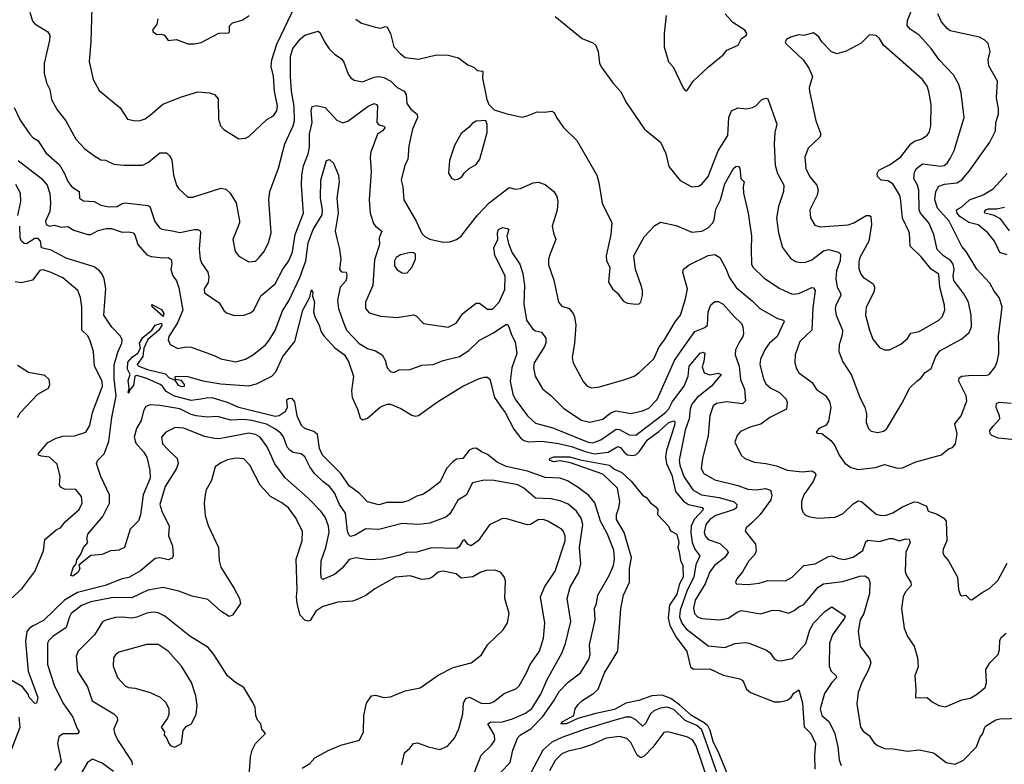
# Model space of a CAD drawing. Extents: x 1245515 to 1420776, y 606314 to 671314.
# Tile 46 of 256: x 1279033 to 1285013, y 635099 to 639619. Entities that reach past the tile are written whole.
import ezdxf

# ---------------------------------------------------------------- set-up
doc = ezdxf.new("R2010")
doc.units = 0

msp = doc.modelspace()

# ---------------------------------------------------------------- linework, layer by layer
at = {"layer": '0CON10XD'}
for points in [[(1279471.5, 639695), (1279465.7, 639485), (1279454.3, 639365.7), (1279479.2, 639255), (1279515, 639190), (1279643.8, 639083.8), (1279687.5, 639015), (1279735, 639004.3), (1279765, 639007.5), (1279795, 639017.1), (1279828.5, 639041.5), (1279903, 639107), (1280015, 639151.4), (1280115, 639180), (1280185, 639175.8), (1280216.7, 639165), (1280237.7, 639137.7), (1280241.2, 639015), (1280253.3, 638975), (1280272, 638952), (1280365, 638895.7), (1280405, 638900), (1280425, 638910.8), (1280535, 639012.5), (1280575, 639035.8), (1280594, 639066), (1280598.7, 639095), (1280580.8, 639185), (1280575.3, 639275.3), (1280560, 639335), (1280564.6, 639374.6), (1280595, 639471.1), (1280728.3, 639751.7)], [(1282285, 639638), (1282450, 639505), (1282515, 639478), (1282532.5, 639462.5), (1282545.5, 639425.5), (1282554.3, 639355), (1282565, 639332.5), (1282636.2, 639235), (1282685, 639181.2), (1282718.8, 639115), (1282828.6, 638955), (1282925.7, 638875), (1282957.2, 638807.2), (1282975, 638727.5), (1283045, 638642), (1283115, 638604), (1283155, 638608.8), (1283175, 638621.2), (1283213.8, 638666.2), (1283275, 638822.5), (1283333.6, 638915), (1283339.5, 639025), (1283356.9, 639065), (1283395, 639083.5), (1283445, 639077.8), (1283483.4, 639086.6), (1283504.3, 639095.7), (1283540, 639135), (1283565, 639142.5), (1283577.6, 639137.6), (1283632, 638985), (1283618.6, 638935), (1283614.6, 638865), (1283621.5, 638735), (1283636.5, 638685), (1283673.8, 638615), (1283671.8, 638575), (1283640.9, 638485), (1283629.6, 638415), (1283642.5, 638325), (1283665.5, 638235.5), (1283715, 638170.6), (1283745, 638151.9), (1283775, 638144.4), (1283805, 638147.3), (1283845, 638161.8), (1283915, 638215.8), (1283945, 638224.6), (1284005, 638207.1), (1284017.5, 638195), (1284016.5, 638155), (1283994.3, 638095), (1283989.5, 638045), (1283997.1, 637995), (1284018.2, 637958.2), (1284019.5, 637945), (1283990, 637885), (1283986.1, 637865), (1283992.5, 637825), (1284029.6, 637735), (1284028.5, 637705), (1284009.1, 637645), (1284008.2, 637605), (1284032.4, 637542.4), (1284085, 637461.2), (1284135, 637326.2), (1284166.9, 637266.9), (1284176.2, 637226.2), (1284174.6, 637174.6), (1284187.8, 637137.8), (1284205, 637121.9), (1284245, 637112.2), (1284279.4, 637120.6), (1284297.2, 637132.8), (1284391.4, 637288.6), (1284440, 637385), (1284482, 637425), (1284506.3, 637443.7), (1284532.6, 637477.4), (1284568, 637502), (1284598.1, 637575), (1284621.3, 637608.7), (1284755, 637682), (1284799.1, 637720.9), (1284812.9, 637755), (1284812.3, 637825), (1284794.6, 637905), (1284767.2, 637955), (1284705.9, 638035), (1284701.7, 638065), (1284708.3, 638105), (1284701.8, 638135), (1284687, 638157), (1284643.8, 638185), (1284605, 638224.4), (1284585.9, 638315), (1284554.7, 638385), (1284504.8, 638444.8), (1284496.8, 638465), (1284494.8, 638584.8), (1284486, 638615), (1284462.7, 638655), (1284466.8, 638693.2), (1284480.6, 638715), (1284516.7, 638743.3), (1284595, 638732.9), (1284625, 638728.8), (1284646.9, 638733.1), (1284665, 638747.3), (1284685, 638775.5), (1284708.8, 638825), (1284770, 639025), (1284750.9, 639175), (1284737.3, 639225), (1284703.6, 639283.6), (1284616.7, 639375), (1284568.2, 639445), (1284495, 639524.4), (1284441.9, 639561.9), (1284424, 639584), (1284425.4, 639615), (1284458.5, 639701.5)], [(1279094.6, 639665), (1279110.2, 639610.2), (1279125, 639592.9), (1279205, 639546), (1279215.7, 639525), (1279214.4, 639495), (1279182, 639352), (1279181.2, 639295), (1279195.9, 639235.9), (1279215.7, 639195), (1279225.8, 639135), (1279261.1, 639071.1), (1279312.5, 639005), (1279374.5, 638894.5)], [(1279872.5, 639625), (1279865, 639592.5), (1279840, 639555), (1279843.3, 639545), (1279865, 639530), (1279895, 639531.2), (1279912.5, 639525), (1279935, 639493.3), (1279985, 639498.8), (1280055, 639472), (1280095, 639471.4), (1280135, 639480), (1280242.7, 639537.3), (1280300.7, 639539.3), (1280306.7, 639545), (1280308.3, 639581.7), (1280325, 639600), (1280385, 639616.7), (1280426.7, 639645)], [(1281075, 639622.5), (1281108.3, 639598.3), (1281195, 639572.9), (1281225, 639568), (1281255, 639576.7), (1281265, 639573.3), (1281284.4, 639534.4), (1281305.6, 639455), (1281345, 639411.4), (1281375, 639389.4), (1281455, 639378.9), (1281565, 639405.5), (1281635, 639403.1), (1281698, 639388), (1281755, 639344), (1281790.7, 639330.7), (1281811.4, 639311.4), (1281845.8, 639305.8), (1281844, 639264), (1281870.8, 639135), (1281882.5, 639105), (1281915, 639072.5), (1281985, 639049.4), (1282085, 639028.1), (1282115, 639034.4), (1282175, 639060.6), (1282217.5, 639057.5), (1282265, 639063.8), (1282280, 639055), (1282293.3, 639025), (1282335.5, 638965.5), (1282416.5, 638885), (1282538, 638675), (1282550.9, 638630.9), (1282570.8, 638505), (1282628.6, 638385), (1282622.9, 638315), (1282594.2, 638185), (1282597.7, 638157.7), (1282618, 638115), (1282609.2, 638025), (1282634.2, 637984.2), (1282661.7, 637961.7), (1282700.7, 637910.7), (1282725, 637897.5), (1282775, 637891.2), (1282795.9, 637894.1), (1282806.2, 637905), (1282816.2, 637945), (1282816.2, 637975), (1282808, 638005), (1282773, 638103), (1282762.1, 638185), (1282825, 638300.8), (1282890, 638370), (1282925, 638389.2), (1283020.2, 638370.2), (1283115, 638328.6), (1283175, 638334.3), (1283215, 638356.1), (1283241.8, 638385), (1283251.7, 638405), (1283260.7, 638469.3), (1283290.2, 638525), (1283315, 638623.1), (1283369.1, 638715), (1283385, 638728.8), (1283397.8, 638727.8), (1283407, 638717), (1283413.6, 638655), (1283434, 638635), (1283426.2, 638605), (1283430, 638565), (1283457.3, 638445), (1283477.1, 638305), (1283476.4, 638223.6), (1283478.5, 638135), (1283485, 638117.5), (1283552.7, 638052.7), (1283645, 637989.5), (1283725, 637952.2), (1283765, 637957.3), (1283845, 637992.7), (1283855, 637991.4), (1283863.8, 637975), (1283849.6, 637870.4), (1283844.5, 637735), (1283771.5, 637665), (1283743.8, 637585), (1283741.8, 637535), (1283750.2, 637500.2), (1283764.7, 637474.7), (1283846.2, 637416.2), (1283871.4, 637375), (1283927.9, 637337.9), (1283951.8, 637301.8), (1283958.5, 637265), (1283945, 637182.5), (1283931.7, 637158.3), (1283885, 637136.2), (1283870, 637115), (1283878.3, 637108.3), (1283905, 637107.5), (1283959.2, 637065), (1283983.4, 637033.4), (1284010, 636975), (1284045, 636927.5), (1284080.9, 636900.9), (1284125, 636888.1), (1284230.3, 636899.7), (1284285, 636918), (1284365, 636896), (1284395, 636899.2), (1284475, 636934.3), (1284632, 636978), (1284675, 637013.3), (1284698.8, 637021.2), (1284715.6, 637044.4), (1284727.1, 637105), (1284712.9, 637165), (1284750.6, 637215), (1284785.6, 637305), (1284781.5, 637335), (1284737.8, 637425), (1284738, 637445), (1284755.5, 637454.5), (1284815, 637460.4), (1284905, 637458.2), (1284922.3, 637467.7), (1284957.4, 637512.6), (1284968.9, 637541.1), (1284979.6, 637590.4), (1284979.4, 637640.6), (1284976.9, 637695), (1284999.1, 637875), (1284981.7, 637931.7), (1284950.8, 637970.8), (1284925, 638019.2), (1284845.3, 638105.3), (1284781, 638211), (1284755, 638242.2), (1284678.8, 638395), (1284606.9, 638475), (1284591.1, 638525), (1284596.8, 638575), (1284615, 638607.5), (1284650, 638620), (1284725, 638629.2), (1284754.1, 638645.9), (1284800.1, 638699.9), (1284925.6, 638875), (1284960, 638945), (1284961.4, 638995), (1284977.5, 639045), (1284977.5, 639077.5)], [(1282960, 639645), (1282947.8, 639535), (1282947.5, 639455), (1282974.1, 639364.1), (1283002.1, 639332.1), (1283062.5, 639205), (1283075, 639190), (1283085, 639187.5)], [(1283085, 639187.5), (1283123.3, 639245), (1283216.9, 639333.1), (1283306.2, 639405), (1283327, 639433), (1283395.9, 639464.1), (1283416.7, 639505), (1283445, 639522.5), (1283450, 639535), (1283437.5, 639555), (1283365, 639602.5), (1283317.5, 639655)], [(1284977.5, 639077.5), (1284965.8, 639145), (1284970.8, 639245), (1284919.7, 639339.7), (1284915.7, 639375), (1284926.2, 639426.2), (1284914, 639475), (1284895.6, 639495.6), (1284863, 639513), (1284685, 639551.9), (1284665, 639565.7), (1284631.1, 639605), (1284610, 639655)], [(1279374.5, 638894.5), (1279429.2, 638835), (1279483.7, 638793.7), (1279525, 638769.2), (1279555, 638766), (1279605, 638742.9), (1279665, 638735.7), (1279780, 638735), (1279816.2, 638755), (1279885, 638810.8), (1279925, 638811.2), (1279943.5, 638793.5), (1279957.5, 638767.5), (1279966.7, 638675), (1279985.6, 638615), (1279996.9, 638595), (1280055, 638542.5), (1280085, 638541.9), (1280255, 638595.6), (1280285, 638590), (1280311.4, 638565), (1280347.8, 638507.8), (1280367.7, 638397.7), (1280368, 638385), (1280328.5, 638285), (1280342.1, 638212.1), (1280363.1, 638183.1), (1280425, 638149.4), (1280465, 638153.3), (1280487.1, 638175), (1280515, 638210), (1280543.3, 638265), (1280559.4, 638325), (1280545.5, 638525), (1280551.5, 638575), (1280605, 638716.7), (1280644.1, 638865.9), (1280694.1, 638975), (1280701.4, 639005), (1280700.7, 639095), (1280684.4, 639185), (1280678.7, 639275), (1280677.7, 639395), (1280692, 639445), (1280738.2, 639501.8), (1280765, 639524.5), (1280845, 639548.6), (1280858.8, 639538.8), (1280883.8, 639485), (1280912.5, 639442.5), (1280945, 639410.4), (1280985, 639383.1), (1281001.7, 639361.7), (1281028.3, 639288.3), (1281045, 639265.8), (1281065, 639252), (1281115, 639241.1), (1281185, 639270), (1281215, 639274.6), (1281245, 639268.7), (1281287.1, 639245), (1281325, 639207.8), (1281368.6, 639185), (1281380, 639165), (1281385, 639110), (1281408.8, 639075), (1281447.1, 639045), (1281450, 639025), (1281418.6, 638955), (1281396.8, 638853.2), (1281390.3, 638769.7), (1281372, 638735), (1281349.4, 638645), (1281360, 638605), (1281365.7, 638525), (1281441.4, 638395), (1281475, 638321.2), (1281492.8, 638302.8), (1281525, 638287.5), (1281605, 638269.2), (1281645, 638271.4), (1281686.7, 638285), (1281715, 638304), (1281760, 638365), (1281815, 638434.2), (1281885, 638507.1), (1282005, 638600), (1282045, 638590), (1282075, 638593.3), (1282151.2, 638628.8), (1282185, 638632.7), (1282225, 638617.5), (1282277.1, 638575), (1282296.2, 638546.2), (1282301.8, 638515), (1282298.1, 638461.9), (1282268, 638365), (1282274.2, 638325), (1282290, 638285), (1282255, 638197.5), (1282245.7, 638165), (1282245, 638130), (1282277, 638037), (1282304.6, 637904.6), (1282325, 637880.6), (1282370.8, 637865), (1282395, 637836), (1282402.9, 637815), (1282410.5, 637765), (1282402.2, 637655), (1282387.9, 637567.9), (1282394.4, 637535), (1282455, 637422.5), (1282480, 637395), (1282505, 637383.3), (1282555, 637391.1), (1282707.5, 637435), (1282765, 637455.8), (1282794.3, 637475.7), (1282885, 637560.8), (1282916.6, 637633.4), (1282950, 637675), (1283013.6, 637785), (1283046.4, 637825), (1283077.3, 637925), (1283088.2, 637985), (1283060.5, 638085), (1283065.4, 638104.6), (1283098.9, 638131.1), (1283215, 638188.1), (1283255, 638194.4), (1283285, 638175.8), (1283322.9, 638105), (1283341.2, 638055), (1283383.7, 637993.7), (1283482.4, 637912.4), (1283528.9, 637865), (1283635, 637805.3), (1283671.2, 637795), (1283676.4, 637786.4), (1283633.6, 637696.4), (1283585, 637653.6), (1283560.5, 637619.5), (1283532.3, 637557.7), (1283528.2, 637525), (1283549.6, 637439.6), (1283565, 637408.1), (1283595, 637382.9), (1283648.1, 637355), (1283688.6, 637315), (1283694, 637295), (1283689.2, 637255), (1283588.6, 637205), (1283535, 637162.7), (1283472.6, 637147.4), (1283411.4, 637118.6), (1283390, 637095), (1283376.7, 637055), (1283414.2, 636975), (1283437.5, 636955), (1283495, 636932.2), (1283565, 636925.5), (1283630.2, 636910.2), (1283695, 636884.6), (1283785, 636873.9), (1283845, 636880), (1283865, 636868.8), (1283867.5, 636855), (1283851.2, 636815), (1283794.5, 636735), (1283780.4, 636695), (1283780.5, 636655), (1283788.7, 636628.7), (1283805, 636612), (1283832.1, 636602.1), (1283885, 636593.1), (1283985, 636598.6), (1284035, 636622.2), (1284095, 636680.8), (1284125, 636697.5), (1284145, 636693.8), (1284235, 636617.1), (1284265, 636608.5), (1284295, 636611.5), (1284335, 636625.5), (1284395, 636661.2), (1284465, 636691.5), (1284485, 636690.6), (1284540, 636665), (1284550, 636635), (1284605, 636616.7), (1284645, 636592), (1284660, 636575), (1284664.2, 636455), (1284642, 636405), (1284640, 636385), (1284648.6, 636365), (1284674.3, 636335), (1284728.9, 636235), (1284735, 636160), (1284745, 636130), (1284755, 636122.5), (1284780, 636125), (1284805, 636100), (1284815, 636097.5), (1284877.7, 636142.3), (1284925, 636167.5), (1284974, 636215), (1285030.6, 636319.4)], [(1284315, 637614), (1284385, 637650), (1284425.4, 637684.6), (1284445, 637715.7), (1284495, 637727.1), (1284615, 637794.4), (1284635.6, 637815), (1284651.1, 637855), (1284650.5, 637885), (1284621.4, 637995), (1284614.4, 638074.4), (1284569.1, 638105), (1284508.4, 638178.4), (1284441.3, 638245), (1284437.8, 638325), (1284393.8, 638413.8), (1284383.5, 638535), (1284376.9, 638555), (1284335, 638623.3), (1284305, 638640), (1284265, 638644.3), (1284242.3, 638667.7), (1284240.8, 638685), (1284251.9, 638705), (1284319.4, 638740.6), (1284384.3, 638785.7), (1284445.2, 638864.8), (1284467.5, 638882.5), (1284511.2, 638895), (1284545, 638918.8), (1284557.5, 638935), (1284566.3, 638973.7), (1284568.2, 639105), (1284555, 639183.8), (1284543.6, 639215), (1284515.5, 639255), (1284279.4, 639465), (1284255, 639503.8), (1284235, 639522.5), (1284195, 639526.7), (1284143.7, 639476.3), (1284051.7, 639428.3), (1283995, 639411.9), (1283964.5, 639424.5), (1283903.8, 639485), (1283886.7, 639515), (1283855, 639538.8), (1283795, 639522), (1283765, 639527.1), (1283715, 639512.5), (1283690.7, 639499.3), (1283682.5, 639485), (1283686.7, 639475), (1283790.8, 639375), (1283825.6, 639325.6), (1283848.1, 639275), (1283828.6, 639205), (1283828.9, 639185), (1283868.5, 639005), (1283899.5, 638925), (1283892.2, 638905), (1283821.6, 638838.4), (1283802.5, 638785), (1283808.2, 638715), (1283832.9, 638665), (1283875.2, 638615.2), (1283883.4, 638585), (1283876.8, 638553.2), (1283830.9, 638465), (1283836, 638416), (1283861.7, 638371.7), (1283895, 638360.6), (1284065, 638372.9), (1284100, 638385), (1284175, 638430.5), (1284195, 638430.6), (1284202.5, 638425), (1284207.3, 638375), (1284190, 638275), (1284135.4, 638175), (1284128.8, 638148.8), (1284128.5, 638108.5), (1284141.5, 638075), (1284156.6, 638056.6), (1284215.8, 638015), (1284225.6, 637995), (1284221.9, 637968.1), (1284173.6, 637873.6), (1284170.5, 637825), (1284193.7, 637733.7), (1284215, 637680), (1284255, 637628.8), (1284285, 637614), (1284315, 637614)], [(1279000.5, 639085), (1279035, 639008.1), (1279094.7, 638924.7), (1279113.6, 638903.6), (1279145, 638883.1), (1279191.2, 638811.2), (1279275, 638737.1), (1279305.4, 638685), (1279325, 638635.8), (1279349.2, 638605), (1279394, 638575), (1279396.7, 638535), (1279420, 638520), (1279485, 638515.4), (1279525, 638493.1), (1279575, 638482.7), (1279624.5, 638485.5), (1279655, 638502.5), (1279675, 638506.4), (1279811.8, 638491.8), (1279824.5, 638484.5), (1279854.7, 638394.7), (1279881.4, 638355), (1279896.4, 638346.4), (1279958.2, 638338.2), (1280005, 638327.3), (1280095, 638345.6), (1280115, 638345.6), (1280128.2, 638338.2), (1280131.9, 638325), (1280123.2, 638225), (1280130, 638165), (1280139.3, 638139.3), (1280175.3, 638085.3), (1280182.1, 638055), (1280176.9, 638023.1), (1280153.1, 637985), (1280155, 637960), (1280245, 637900), (1280273.2, 637853.2), (1280290, 637840), (1280335, 637824.2), (1280394.3, 637825.7), (1280435, 637840), (1280455.6, 637855), (1280498.1, 637941.9), (1280585.5, 638015), (1280632.1, 638105), (1280668.2, 638155), (1280689.4, 638210.6), (1280705.8, 638314.2), (1280756.2, 638445), (1280750.9, 638525), (1280744, 638615), (1280746.5, 638675), (1280757.2, 638732.8), (1280785, 638804), (1280794.1, 638845), (1280792.5, 638925), (1280810, 638995), (1280804.2, 639065.8), (1280808.9, 639091.1), (1280835, 639098.2), (1280887.8, 639085), (1280958.9, 639008.9), (1280995, 638992.8), (1281026.4, 639003.6), (1281149.6, 639095), (1281185, 639109.5), (1281199.5, 639105), (1281206.2, 639095), (1281202.9, 638995), (1281215, 638980.4), (1281245, 638973.5), (1281252.1, 638965), (1281237.5, 638945), (1281205.3, 638924.7), (1281165.5, 638815), (1281161.5, 638785), (1281167, 638697), (1281155.6, 638525.6), (1281161.4, 638445), (1281182.4, 638382.4), (1281193.8, 638365), (1281233.1, 638335), (1281217.3, 638295), (1281217.9, 638255), (1281188.9, 638161.1), (1281177.3, 638005), (1281132.7, 637905), (1281133.3, 637865), (1281155, 637840), (1281225, 637820), (1281325, 637811.5), (1281425, 637826.9), (1281440.3, 637820.3), (1281485, 637774.4), (1281635, 637753.3), (1281683.1, 637776.9), (1281723.9, 637836.1), (1281805, 637898.6), (1281825, 637898.6), (1281875, 637862.2), (1281905, 637861.5), (1281945, 637903.6), (1281979.8, 637980.2), (1281981.4, 638061.4), (1281919.8, 638189.8), (1281912.1, 638235), (1281937.5, 638285), (1281934.4, 638325), (1281941.4, 638345), (1281965, 638356.9), (1281995, 638352), (1282003.8, 638345), (1281991.9, 638305), (1282001.1, 638261.1), (1282023.9, 638203.9), (1282071.6, 638135), (1282089, 638079), (1282098.7, 638005), (1282095.4, 637895), (1282111.8, 637795), (1282149.4, 637739.4), (1282165, 637729.5), (1282202.8, 637722.8), (1282228.9, 637685), (1282228.2, 637655), (1282220.4, 637635), (1282158.2, 637535), (1282153.6, 637505), (1282164.5, 637455), (1282208, 637378), (1282258.1, 637338.1), (1282338.5, 637258.5), (1282445, 637188.5), (1282495, 637176.4), (1282575, 637194.1), (1282619.7, 637230.3), (1282655, 637244.8), (1282745, 637227.7), (1282815, 637244), (1282855, 637261.5), (1282905, 637312.5), (1283010.5, 637549.5), (1283039.7, 637595), (1283134.4, 637725.6), (1283195, 637751.1), (1283210.9, 637765), (1283215.4, 637845), (1283231.4, 637888.6), (1283255, 637909.2), (1283275, 637908.1), (1283305, 637892.5), (1283369.4, 637819.4), (1283417.5, 637775), (1283425.6, 637755), (1283428.6, 637715), (1283424.3, 637695), (1283404.2, 637664.2), (1283380.7, 637615), (1283377.5, 637585), (1283402.5, 637515), (1283411.8, 637435), (1283436, 637376), (1283441.5, 637305), (1283423.8, 637286.2), (1283325, 637300), (1283265, 637288.2), (1283244.4, 637275), (1283223.9, 637215), (1283215.4, 637095), (1283179.2, 636955), (1283171.5, 636895), (1283188.9, 636865), (1283255, 636826.6), (1283395, 636792), (1283455, 636769.2), (1283505.7, 636764.3), (1283563.1, 636773.1), (1283593.1, 636763.1), (1283601.7, 636731.7), (1283595, 636704.4), (1283529.5, 636615), (1283477.1, 636562.9)], [(1281675, 638647.5), (1281695, 638650), (1281717.5, 638665), (1281732.3, 638687.7), (1281763.8, 638715), (1281805, 638740), (1281828.1, 638771.9), (1281872.5, 638935), (1281873, 638983), (1281865, 639007.5), (1281805, 639002.5), (1281780.7, 638989.3), (1281763, 638967), (1281715, 638928.8), (1281674.3, 638855), (1281644, 638765), (1281636.4, 638686.4), (1281656.4, 638656.4), (1281675, 638647.5)], [(1279024.7, 638764.7), (1279166.5, 638655), (1279199.2, 638615), (1279215.3, 638564.7), (1279219.4, 638505), (1279215.2, 638455), (1279190.5, 638395), (1279193.8, 638375), (1279215, 638364.6), (1279245, 638370.9), (1279285, 638359.7), (1279325, 638362.7), (1279361.5, 638341.5), (1279446, 638314), (1279466, 638315), (1279510.1, 638339.9), (1279557.7, 638352.3), (1279590.4, 638350.4), (1279655, 638328.2), (1279695, 638331.1), (1279721.4, 638325), (1279732.1, 638312.1), (1279750, 638255), (1279805, 638191.5), (1279831.9, 638181.9), (1279905, 638172.5), (1279935, 638174.4), (1279952.5, 638162.5), (1279956.2, 638136.2), (1279951.8, 638101.8), (1279963.5, 638065), (1279984.5, 638034.5), (1280000.6, 637990.6), (1280023.4, 637855), (1279991.6, 637778.4), (1279938.5, 637695), (1279935.5, 637675), (1279946.5, 637646.5), (1279993.2, 637623.2), (1280045, 637632.7), (1280075, 637630.4), (1280215, 637580.6), (1280255, 637560), (1280345, 637542.2), (1280405, 637557.8), (1280453.5, 637586.5), (1280525.7, 637644.3), (1280547.4, 637672.6), (1280585, 637732.5), (1280628.3, 637851.7), (1280667.2, 637912.8), (1280735, 638053.3), (1280770.7, 638155), (1280785.6, 638265), (1280814.8, 638345), (1280869.3, 638435), (1280872, 638465), (1280859.5, 638535), (1280862.2, 638645), (1280895.8, 638764.2), (1280915, 638770.4), (1280938.8, 638748.8), (1280968.8, 638675), (1280973.5, 638635), (1280960, 638535), (1280966.7, 638445), (1280948.9, 638335), (1280959.1, 638290.9), (1280976, 638226), (1280983.8, 638165), (1280975, 638102.5), (1280987.8, 638087.8), (1281015.6, 638085.6), (1281020.9, 638070.9), (1281016.7, 638035), (1280979.5, 637995), (1280963.6, 637915), (1280970, 637865), (1280996.9, 637785), (1281018.8, 637735), (1281095, 637653.1), (1281145, 637622.9), (1281195, 637608.6), (1281235.5, 637585.5), (1281252.4, 637552.4), (1281264.2, 637505), (1281285, 637484.3), (1281305, 637476.9), (1281337, 637493), (1281404.2, 637495.8), (1281475, 637521.2), (1281545, 637526), (1281605, 637550.6), (1281705, 637574.4), (1281759.9, 637610.1), (1281825, 637674.4), (1281911.3, 637718.7), (1281985, 637768.9), (1281995, 637768.1), (1282004.5, 637755), (1282019.4, 637705), (1282043.2, 637663.2), (1282052, 637592), (1282022.9, 637505), (1282011.3, 637425), (1282027.3, 637345), (1282041.5, 637315), (1282116.7, 637215), (1282165, 637169.2), (1282270.7, 637140.7), (1282485, 637054.4), (1282515, 637050.7), (1282561.9, 637068.1), (1282655, 637133.8), (1282675, 637130.3), (1282735, 637098.4), (1282775, 637096.9), (1282955, 637233.9), (1282975, 637257.3), (1282998.2, 637301.8), (1283069.4, 637395), (1283093.5, 637455), (1283099.3, 637515), (1283165, 637594.2), (1283185, 637601.2), (1283193.3, 637595), (1283188.9, 637545), (1283178.7, 637511.3), (1283189.5, 637475), (1283225, 637462.9), (1283275, 637473.3), (1283294, 637465), (1283234.5, 637395), (1283146.7, 637325), (1283114.8, 637285), (1283104.4, 637255), (1283098.9, 637195), (1283075, 637128), (1283037.6, 636945), (1283042.2, 636915), (1283066.9, 636845), (1283121.8, 636765), (1283173.8, 636733.8), (1283280.9, 636719.1)], [(1285030.6, 638190.6), (1284985, 638206.7), (1284954.2, 638274.2), (1284912.2, 638325), (1284853.8, 638373.8), (1284797, 638387), (1284743.4, 638423.4), (1284726.5, 638445), (1284722.2, 638465), (1284755, 638483.8), (1284801.2, 638525), (1284884.7, 638555.3), (1284945, 638593.1), (1285030.6, 638685)], [(1279020.9, 638430.9), (1279039.1, 638515), (1279037.2, 638565), (1279009.4, 638619.4)], [(1285045, 638337.1), (1284990.2, 638410.2), (1284950.5, 638430.5), (1284895.4, 638445), (1284892.4, 638452.4), (1284901.8, 638465), (1284915, 638470.2), (1284965, 638470.7), (1285015, 638480.6)], [(1281794.2, 635045), (1281835.6, 635155), (1281899.4, 635215), (1281918.1, 635245), (1281917.7, 635275), (1281877.1, 635345), (1281892.5, 635355), (1281965, 635355.7), (1282025.7, 635374.3), (1282105, 635409.1), (1282143.1, 635436.9), (1282197.4, 635525), (1282236.2, 635613.8), (1282326.7, 635773.3), (1282347.1, 635832.9), (1282381.1, 635965), (1282357.5, 636105), (1282375.4, 636175), (1282428.2, 636265), (1282440.5, 636315), (1282433.3, 636415), (1282452.4, 636555), (1282442.9, 636592.9), (1282413.9, 636635), (1282365, 636678.2), (1282315, 636698.2), (1282259.5, 636709.5), (1282165, 636713.9), (1282095, 636775.5), (1282058.8, 636795), (1281915, 636821.5), (1281855, 636824.5), (1281782.3, 636807.7), (1281745, 636733.3), (1281695, 636701.4), (1281665, 636651.2), (1281642.7, 636617.3), (1281621.5, 636598.5), (1281525, 636561.9), (1281454.5, 636555.5), (1281355, 636560.4), (1281215, 636523.5), (1281135, 636527.8), (1281070.9, 636489.1), (1281042.2, 636482.2), (1281031.5, 636491.5), (1281025, 636513.3), (1281012.8, 636622.8), (1280975.9, 636675.9), (1280945, 636746.5), (1280915.6, 636785.6), (1280874.6, 636815), (1280824.5, 636865), (1280795, 636904.4), (1280765, 636965.5), (1280743, 636983), (1280695, 636991.6), (1280673.8, 637005), (1280658.5, 637025), (1280635, 637087.1), (1280618.2, 637108.2), (1280582.9, 637135), (1280532.8, 637162.8), (1280443.5, 637186.5), (1280395, 637192.6), (1280315, 637188.5), (1280235, 637209.2), (1280173.4, 637206.6), (1280105, 637214.3), (1280075, 637222.2), (1280005, 637257.3), (1279885, 637276.9), (1279825, 637281.3), (1279799.5, 637270.5), (1279784.6, 637245), (1279770.8, 637185), (1279741.8, 637138.2), (1279728.4, 637085), (1279738.3, 637048.3), (1279785, 636995.5), (1279805, 636962.5), (1279823.6, 636885), (1279824.6, 636835), (1279783.4, 636735), (1279766.6, 636613.4), (1279755, 636576.7), (1279705, 636526.7), (1279670, 636415), (1279635, 636399.2), (1279615, 636397.1), (1279585, 636394), (1279535, 636372), (1279465, 636366.2), (1279393.2, 636306.8), (1279397.5, 636285), (1279385.9, 636264.1), (1279355, 636241.4), (1279344.3, 636244.3), (1279357.3, 636292.7), (1279376, 636315), (1279379.2, 636340.8), (1279403.8, 636375), (1279420, 636415), (1279447.5, 636445), (1279440, 636465), (1279446.2, 636495), (1279537.1, 636602.9), (1279578.4, 636685), (1279577.7, 636735), (1279526.3, 636845), (1279499.1, 636925), (1279508.5, 636945), (1279546.5, 636983.5), (1279575, 637058.8), (1279593.7, 637205), (1279618.3, 637335), (1279607.8, 637437.8), (1279606, 637524), (1279629.2, 637600.8), (1279653.1, 637655), (1279655.3, 637675), (1279645, 637698.5), (1279592.9, 637752.9), (1279544.7, 637824.7), (1279557, 637987), (1279546.4, 638046.4), (1279534.7, 638075), (1279518.2, 638095), (1279485, 638117.8), (1279315, 638170.5), (1279225, 638219.8), (1279166, 638235), (1279159.5, 638275), (1279145, 638290.7), (1279125, 638290.8), (1279075, 638257.5), (1279060.6, 638260.6), (1279044.6, 638274.6), (1279035.7, 638295), (1279033.1, 638365)], [(1281385, 638081.2), (1281414, 638115), (1281436, 638165), (1281436, 638195), (1281423.9, 638203.9), (1281406, 638206), (1281345, 638191.5), (1281320, 638175), (1281308.7, 638155), (1281308.8, 638125), (1281325, 638100.8), (1281355, 638082), (1281385, 638081.2)], [(1278955, 636080.9), (1279045.4, 636165), (1279125, 636269.4), (1279176.9, 636395), (1279186.6, 636463.4), (1279255, 636521.4), (1279280, 636535), (1279310.2, 636569.8), (1279395, 636646), (1279411.9, 636685), (1279409.2, 636725), (1279375, 636768), (1279305, 636770), (1279280.2, 636780.2), (1279275.6, 636795), (1279278.5, 636845), (1279259.9, 636919.9), (1279215, 636963.5), (1279165, 636968.6), (1279147.5, 636975), (1279146.7, 636985), (1279205, 637052.2), (1279255, 637079.5), (1279295, 637090.5), (1279365, 637093.3), (1279435, 637116), (1279458.9, 637155), (1279474.5, 637235), (1279536.8, 637395), (1279533.6, 637425), (1279488.4, 637515), (1279481.5, 637605), (1279460, 637675), (1279445, 637702.5), (1279410.6, 637735), (1279409.6, 637795), (1279411.5, 637875), (1279402.6, 637932.6), (1279386, 637975), (1279295, 638052.9), (1279223.3, 638085), (1279175, 638100), (1279155, 638095.6), (1279111.9, 638038.1), (1279045, 638021.9), (1279005, 638028.1)], [(1281955, 635050.7), (1282011.1, 635108.9), (1282029, 635185), (1282058, 635262), (1282075, 635277.8), (1282136.8, 635313.2), (1282211.1, 635388.9), (1282277.7, 635485), (1282308.7, 635541.3), (1282365, 635597.7), (1282439.4, 635655), (1282488.9, 635735), (1282497.3, 635765), (1282493.8, 635825), (1282527.8, 635975), (1282523.2, 636045), (1282536, 636075), (1282544.6, 636125), (1282613.8, 636245), (1282638.9, 636305), (1282645.9, 636345.9), (1282640.9, 636399.1), (1282602.5, 636495), (1282560.8, 636575), (1282526.1, 636686.1), (1282489.6, 636729.6), (1282425, 636778.2), (1282359.2, 636819.2), (1282316.2, 636836.2), (1282225, 636839.5), (1282117.8, 636877.8), (1281986.8, 636906.8), (1281933.6, 636933.6), (1281875, 636978.5), (1281837.5, 636995), (1281805, 637018.2), (1281785, 637016.8), (1281763.3, 637005), (1281725, 636954.3), (1281685, 636950.8), (1281662.9, 636935), (1281625, 636894.4), (1281586.1, 636813.9), (1281525, 636765.6), (1281485, 636738.6), (1281445, 636727.3), (1281392, 636698), (1281355, 636689.1), (1281265, 636687.2), (1281215, 636674.6), (1281145, 636691.9), (1281095.4, 636745), (1281035, 636789.2), (1280983.5, 636863.5), (1280872.3, 636975), (1280853.2, 637015), (1280841.1, 637101.1), (1280820, 637120), (1280765, 637136.4), (1280743.8, 637155), (1280718.8, 637215), (1280705, 637298.8), (1280688.7, 637318.7), (1280665, 637317.5), (1280653.1, 637306.9), (1280658.2, 637265), (1280645, 637239.4), (1280608, 637215), (1280585, 637210.8), (1280365, 637264.7), (1280296.1, 637296.1), (1280207.9, 637322.1), (1280175, 637323.5), (1280132.5, 637315), (1280075, 637306.5), (1279973.2, 637333.2), (1279922.1, 637362.1), (1279900.8, 637395), (1279886, 637405), (1279805, 637440.8), (1279745, 637458.5), (1279731.4, 637455), (1279725, 637397.5), (1279700.3, 637369.7), (1279695, 637350.8), (1279692.2, 637355), (1279697.3, 637382.7), (1279692.3, 637427.7), (1279703.3, 637465), (1279688, 637498), (1279690.6, 637539.4), (1279718.1, 637571.9), (1279750.5, 637595), (1279766, 637625), (1279760.4, 637655), (1279781.1, 637688.9), (1279836.5, 637733.5), (1279855, 637764.4), (1279895, 637775.8), (1279895.9, 637765), (1279877.3, 637735), (1279811.8, 637678.2), (1279786.9, 637625), (1279780, 637575), (1279745.6, 637525), (1279757.5, 637515), (1279810, 637495), (1279919.3, 637469.3), (1279941.2, 637445), (1279958.8, 637438.8), (1279973.3, 637433.3), (1279995, 637400.8), (1280015, 637391.8), (1280033.3, 637395), (1280034.2, 637405), (1280015, 637428.6), (1279980, 637435), (1279978.3, 637451.7), (1279984, 637456), (1280055, 637452.9), (1280146.3, 637426.3), (1280255, 637408.2), (1280425, 637397.2), (1280471.8, 637408.2), (1280564.7, 637455.3), (1280589.2, 637480.8), (1280631.1, 637575), (1280704.5, 637665), (1280752.2, 637855), (1280794.3, 637935), (1280805, 637978.8), (1280812.9, 637965), (1280811.4, 637941.4), (1280823.8, 637905), (1280816.9, 637845), (1280826, 637815), (1280852.9, 637765), (1280865, 637723.3), (1280879.8, 637699.8), (1280947, 637627), (1281005.3, 637585), (1281030, 637545), (1281059.8, 637455), (1281049.2, 637365), (1281053.1, 637325), (1281085.2, 637255), (1281101.2, 637201.2), (1281115, 637189.1), (1281145, 637201), (1281225, 637269.1), (1281265, 637285.4), (1281285.5, 637284.5), (1281348, 637258), (1281415, 637218.9), (1281435, 637213.1), (1281454.5, 637215.5), (1281570.8, 637299.2), (1281725, 637394.4), (1281820.2, 637439.8), (1281855, 637449.3), (1281875, 637448.9), (1281887.7, 637437.7), (1281915.8, 637325), (1281952.4, 637272.4)], [(1279905, 637816.2), (1279837.5, 637875), (1279835, 637890), (1279895, 637860.6), (1279909.1, 637835), (1279905, 637816.2)], [(1279020.6, 637205), (1279035, 637232), (1279143.8, 637345), (1279207.3, 637382.7), (1279216.7, 637405), (1279212.5, 637435), (1279185, 637458.8), (1279086.4, 637476.4), (1279019.3, 637519.3)], [(1285116.7, 637065), (1284975, 637079.2), (1284937.1, 637095), (1284927.8, 637105), (1284925.5, 637124.5), (1284945, 637150.6), (1284985.4, 637195), (1284983.9, 637215), (1284962.7, 637265), (1284965, 637288.8), (1284982.6, 637297.4), (1285055, 637290.5)], [(1281952.4, 637272.4), (1281980.7, 637235), (1282034, 637134), (1282075, 637080), (1282095, 637064.7), (1282125, 637055.9), (1282205, 637059.5), (1282305, 637046.5), (1282385, 637028.1), (1282466.9, 636996.9), (1282525, 636982.6), (1282607.2, 636992.8), (1282665, 637028.4), (1282682.5, 637022.5), (1282703.7, 636993.7), (1282725, 636977.6), (1282755, 636972.9), (1282775, 636978.4), (1282795.3, 636994.7), (1282845, 637069.3), (1282915, 637119), (1282975, 637174.5), (1283005, 637183.9), (1283011.6, 637175), (1283010, 637155), (1282961.4, 637005), (1282955.9, 636965), (1282962.1, 636925), (1282994, 636854), (1283016.9, 636755), (1283065.2, 636695.2), (1283095.6, 636675), (1283178, 636658), (1283186.7, 636645), (1283129.2, 636585), (1283110.7, 636545), (1283108.4, 636505), (1283118, 636445), (1283133.2, 636405), (1283164.1, 636365), (1283139.7, 636310.3), (1283128.4, 636235), (1283087.4, 636155), (1283043.9, 636035), (1283040.4, 635995), (1283053.9, 635955), (1283081.8, 635921.8), (1283215, 635817.3), (1283315, 635808.5), (1283378, 635832), (1283438.3, 635838.3), (1283463.8, 635833.8), (1283569.2, 635790.8), (1283590, 635775), (1283615, 635740), (1283635, 635728), (1283655, 635726.2), (1283725, 635740.8), (1283806.9, 635833.1), (1283832.5, 635915), (1283853.9, 635955), (1283925, 636029.2), (1283965, 636055.4), (1284040.7, 636005), (1284045.5, 635995), (1284042.3, 635985), (1283968.6, 635885), (1283951.5, 635835), (1283950, 635695), (1283962.2, 635665), (1283992.2, 635635), (1283993.5, 635625), (1283965.4, 635594.6), (1283921.9, 635528.1), (1283895.4, 635435), (1283904.8, 635394.8), (1283948.2, 635358.2), (1283982.4, 635292.4), (1284002.3, 635205), (1284010.5, 635125), (1284021.6, 635091.6)], [(1280862.3, 636265), (1280864, 636335), (1280892.4, 636415), (1280913.2, 636505), (1280908.9, 636545), (1280891.1, 636595), (1280863.2, 636633.2), (1280785.4, 636715), (1280645, 636838.1), (1280582.5, 636922.5), (1280536.8, 637026.8), (1280492.7, 637085), (1280465, 637101.2), (1280425, 637108.4), (1280245, 637075.5), (1280216.5, 637076.5), (1280155, 637087.9), (1280029.9, 637139.9), (1279977.6, 637142.4), (1279920.6, 637115), (1279894.6, 637085), (1279899.5, 637045), (1279936.9, 637005), (1279988.5, 636955), (1279995.9, 636925), (1279986.1, 636893.9), (1279915.9, 636785.9), (1279883.5, 636675), (1279895.5, 636635), (1279941.5, 636545), (1279936.9, 636485), (1279961.5, 636425), (1279964.2, 636365), (1279959.1, 636350.9), (1279935, 636339.3), (1279885, 636351.6), (1279855, 636348.5), (1279766.1, 636273.9), (1279695, 636233.8), (1279655, 636225.4), (1279552.9, 636185), (1279385, 636141.6), (1279305, 636095.6), (1279177.4, 635972.6), (1279115, 635938.7), (1279091.8, 635925), (1279076.4, 635905), (1279068.7, 635845), (1279084.5, 635664.5), (1279142.7, 635505), (1279135, 635470), (1279125, 635467.5), (1279090, 635505), (1279083.8, 635525), (1279049.4, 635569.4), (1278985, 635607.5)], [(1280748.8, 635075), (1280795, 635104), (1280825, 635137.5), (1280907.4, 635182.6), (1280984.5, 635215.5), (1281097.5, 635245), (1281121.2, 635295), (1281123.1, 635395), (1281139.3, 635470.7), (1281170, 635515), (1281195, 635518.1), (1281245, 635504.4), (1281285, 635507.5), (1281375, 635544), (1281465, 635564), (1281575, 635640.6), (1281665, 635686.7), (1281775, 635715.8), (1281837.1, 635762.9), (1281875, 635823.3), (1281968.8, 635915), (1281995, 635957.5), (1282005.8, 636014.2), (1281980.5, 636105), (1281983.6, 636213.6), (1281976.1, 636236.1), (1281952.5, 636265), (1281925, 636275.8), (1281875, 636278.1), (1281834, 636265), (1281785, 636236.7), (1281715, 636229.4), (1281683.8, 636255), (1281605, 636270.5), (1281575, 636264.4), (1281536.7, 636233.3), (1281515.4, 636224.6), (1281475, 636220), (1281405, 636242.1), (1281314.7, 636235.3), (1281189.2, 636165), (1281135, 636124.3), (1281081.7, 636098.3), (1281055, 636090), (1280965, 636083.5), (1280875, 636056.2), (1280832.3, 636027.7), (1280797.3, 635972.7), (1280785, 635968.2), (1280765, 635972.9), (1280736.1, 636005), (1280717.9, 636075), (1280714.5, 636115), (1280718.2, 636155), (1280712.5, 636345), (1280747.8, 636455), (1280751.1, 636515), (1280707.6, 636597.6), (1280665.4, 636655), (1280625.8, 636685.8), (1280557.1, 636725), (1280492.9, 636792.9), (1280431.1, 636915), (1280395, 636953.6), (1280345, 636958), (1280295, 636946.5), (1280255, 636928.9), (1280221.1, 636905), (1280198.3, 636821.7), (1280166.2, 636765), (1280159.2, 636735), (1280153.1, 636685), (1280158.7, 636608.7), (1280178, 636548), (1280240, 636415), (1280244.3, 636335.7), (1280255.6, 636295), (1280336.1, 636166.1), (1280368.6, 636105), (1280373.8, 636075), (1280326.2, 636005), (1280305, 635996.2), (1280255, 636029.2), (1280175, 636099.5), (1280081.1, 636118.9), (1279999.3, 636149.3), (1279905, 636172.5), (1279812, 636155), (1279715, 636109.2), (1279601.8, 636111.8), (1279465, 636086.1), (1279408.1, 636061.9), (1279346.5, 636015), (1279334.6, 635995), (1279315, 635930), (1279235, 635875.6), (1279209.1, 635850.9), (1279201.8, 635835), (1279202.1, 635705), (1279245, 635574), (1279299.1, 635465), (1279356.7, 635385), (1279379.5, 635319.5), (1279394.3, 635295), (1279385, 635283.9), (1279295, 635284.6)], [(1283361.4, 634965), (1283282, 635162), (1283245, 635236.9), (1283226.7, 635305), (1283211.5, 635331.5), (1283191, 635351), (1283112.7, 635395), (1283040.5, 635460.5), (1282987.6, 635497.6), (1282935, 635519), (1282873.1, 635515), (1282793.2, 635486.8), (1282715, 635470.5), (1282645, 635431.7), (1282532.8, 635407.2), (1282422.4, 635377.6), (1282355, 635344.8), (1282320, 635345), (1282331.2, 635358.8), (1282398, 635395), (1282406, 635435), (1282425, 635462), (1282448, 635485), (1282519.7, 635530.3), (1282545.6, 635555), (1282584.6, 635655), (1282665.6, 635785), (1282684.2, 636045), (1282701.1, 636125), (1282736.9, 636205), (1282736.8, 636286.8), (1282749.8, 636355), (1282704.7, 636505), (1282657.1, 636585), (1282657.5, 636615), (1282671.4, 636655), (1282678, 636695), (1282663.8, 636775), (1282575, 636860.6), (1282379.2, 636929.2), (1282315, 636940.7), (1282274.2, 636934.2), (1282251.2, 636945), (1282253.8, 636955), (1282277.5, 636965), (1282375, 636966.3), (1282437.2, 636947.2), (1282615, 636914.4), (1282645, 636890), (1282689.4, 636869.4), (1282747.1, 636817.1), (1282815, 636732.5), (1282839.3, 636719.3), (1282865, 636686.2), (1282899.5, 636659.5), (1282908.8, 636645), (1282906.7, 636615), (1282973.3, 636545), (1282985, 636516.7), (1283025, 636496.7), (1283036.7, 636445), (1283029.4, 636415), (1283038.4, 636388.4), (1283046.4, 636336.4), (1283059.8, 636305), (1283062.5, 636235), (1283040.3, 636195), (1283025, 636132.5), (1282979.6, 636065), (1282972, 635985), (1282982.1, 635942.1), (1283020.1, 635870.1), (1283085, 635784.4), (1283108, 635688), (1283126.7, 635676.7), (1283225, 635678.5), (1283305, 635639.5), (1283407.3, 635617.3), (1283425, 635606.7), (1283447.1, 635555), (1283470.8, 635535), (1283615, 635477.8), (1283652.4, 635477.6), (1283695, 635489.2), (1283716.9, 635503.1), (1283735, 635531.2), (1283765, 635551.2), (1283787.9, 635472.1), (1283790.5, 635409.5), (1283796.8, 635326.8), (1283837.6, 635285), (1283866.9, 635225), (1283860.2, 635155), (1283861.4, 635068.6)], [(1283280.9, 636719.1), (1283371.9, 636691.9), (1283387.9, 636675), (1283386.5, 636655), (1283372.2, 636645), (1283261.8, 636608.2), (1283224.6, 636585.4), (1283199.5, 636555), (1283190.2, 636505), (1283196.6, 636485), (1283213.7, 636463.7), (1283285, 636440), (1283329.7, 636399.7), (1283336, 636385), (1283314.8, 636355.2), (1283253.8, 636305), (1283225, 636266.7), (1283195.9, 636194.1), (1283136.2, 636095), (1283126, 636046), (1283130.9, 636015), (1283149.4, 635995), (1283175, 635983.8), (1283283.6, 635976.4), (1283335, 635986.2), (1283395, 636025.4), (1283415, 636031.5), (1283535, 636012.9), (1283605, 636033.8), (1283645, 636032.5), (1283705, 636017.1), (1283737.3, 636032.7), (1283765, 636055.7), (1283795, 636068.9), (1283882.1, 636175), (1283915, 636195.3), (1284031.4, 636208.6), (1284135, 636241.8), (1284165, 636243.5), (1284188.7, 636228.7), (1284195.6, 636205), (1284193.9, 636135), (1284158.9, 636015), (1284137.3, 635975), (1284126, 635905), (1284138.1, 635815), (1284196.9, 635736.9), (1284201.8, 635715), (1284188.3, 635671.7), (1284147.3, 635595), (1284124.6, 635535), (1284118, 635465), (1284140, 635325), (1284155, 635300), (1284193.2, 635273.2), (1284221.2, 635231.2), (1284243, 635213), (1284284.4, 635194.4), (1284337.5, 635192.5), (1284425, 635179.2), (1284495, 635187.7), (1284575, 635170.5), (1284590, 635165), (1284660.7, 635110.7), (1284715, 635100), (1284765, 635124.4), (1284844.3, 635205), (1284865, 635260), (1284882.2, 635285), (1284894.5, 635325), (1284904.7, 635335.3), (1284961.2, 635368.8), (1284985, 635375.5), (1285115, 635379.2)], [(1281354.3, 635095), (1281370.7, 635169.3), (1281403.3, 635196.7), (1281424.4, 635225.6), (1281448.7, 635228.7), (1281515, 635204), (1281585, 635189.2), (1281631.3, 635208.7), (1281673, 635257), (1281700.9, 635315), (1281724.5, 635405), (1281727.7, 635472.3), (1281742.4, 635497.6), (1281765, 635506.8), (1281835, 635470.4), (1281885, 635468.2), (1281911.7, 635478.3), (1281975, 635528.1), (1282050.9, 635559.1), (1282065.6, 635575), (1282110.8, 635655), (1282132.9, 635705), (1282189.1, 635785), (1282214.6, 635865), (1282222.9, 635955), (1282195.4, 636115), (1282221.8, 636178.2), (1282285, 636270.8), (1282346.1, 636455), (1282345.7, 636485.7), (1282335, 636511.2), (1282325, 636525.7), (1282299.8, 636539.8), (1282241.4, 636575), (1282212.5, 636585), (1282182.5, 636582.5), (1282135, 636555.5), (1282115, 636552.5), (1281990.8, 636589.2), (1281965, 636590), (1281886.5, 636553.5), (1281816.7, 636455), (1281775, 636425.4), (1281755.6, 636435), (1281735, 636460.6), (1281725, 636456.9), (1281701.2, 636418.8), (1281685, 636408.2), (1281535, 636412), (1281445, 636386.5), (1281385, 636385.5), (1281335, 636366.8), (1281235, 636343.9), (1281155, 636340.5), (1281075, 636353.1), (1281035, 636342.5), (1280990.9, 636289.1), (1280945, 636250.4), (1280875, 636220), (1280865, 636230), (1280862.3, 636265)], [(1283477.1, 636562.9), (1283446, 636535), (1283438.8, 636515), (1283501.2, 636435), (1283506.1, 636393.9), (1283497.5, 636372.5), (1283461.5, 636335), (1283423.4, 636266.6), (1283388.8, 636225), (1283381.2, 636205), (1283385, 636194), (1283455, 636189.5), (1283525, 636198.2), (1283576.3, 636213.7), (1283685, 636212.7), (1283725, 636235.6), (1283794.7, 636305.3), (1283865, 636315.5), (1283945, 636361.1), (1283965, 636364.5), (1284007.3, 636347.3), (1284041.7, 636341.7), (1284094.5, 636355.5), (1284152.9, 636397.1), (1284171.3, 636448.7), (1284185, 636459.4), (1284255, 636451.1), (1284315, 636470.4), (1284335, 636470), (1284375, 636454.6), (1284415, 636466.7), (1284435, 636465.3), (1284440.9, 636445), (1284415, 636386.7), (1284410.2, 636270.2), (1284418.1, 636245), (1284445.5, 636205), (1284447.8, 636185), (1284413.9, 636146.1), (1284398.6, 636115), (1284389.2, 636045), (1284405.6, 635925.6), (1284425.7, 635875), (1284465.4, 635815.4), (1284485.5, 635745.5), (1284489.1, 635690.9), (1284468.9, 635635), (1284475.8, 635554.2), (1284473.3, 635503.3), (1284545, 635504.3), (1284575, 635478), (1284615, 635456), (1284655, 635447.5), (1284755, 635490), (1284805, 635500.6), (1284845, 635521.9), (1284897.1, 635565), (1284905.6, 635595), (1284900.4, 635675), (1284924.3, 635715), (1284975.6, 635765), (1284983.7, 635796.3), (1284985, 635852.5), (1284995, 635870.8), (1285024, 635895)], [(1280425, 635000), (1280435.4, 635144.6), (1280444.6, 635185.4), (1280465.6, 635225), (1280526, 635285), (1280503, 635313), (1280497.5, 635345), (1280476.4, 635366.4), (1280466.7, 635395), (1280463, 635443), (1280450, 635475), (1280394.2, 635564.2), (1280344.5, 635594.5), (1280295, 635635.8), (1280211.9, 635765), (1280177.2, 635807.2), (1280067.4, 635877.4), (1279915, 635999.1), (1279875, 636018.9), (1279845, 636023.2), (1279805, 636016.9), (1279745, 635992), (1279715, 635986), (1279655, 635992.9), (1279615, 635989.2), (1279556.2, 635973.8), (1279537, 635963), (1279487.8, 635885), (1279387.8, 635785), (1279375.5, 635755), (1279384.5, 635665), (1279445, 635569.2), (1279473.6, 635485), (1279605.3, 635405.3), (1279626, 635385), (1279627.5, 635365), (1279605.6, 635315), (1279608.3, 635288.3), (1279628, 635248), (1279715, 635116.2), (1279715.7, 635095)], [(1279975, 635203.3), (1280015.6, 635224.4), (1280026.7, 635305), (1280045, 635327.5), (1280076.4, 635343.6), (1280105, 635402.5), (1280110, 635455), (1280102.9, 635515), (1280076.5, 635595), (1280015.5, 635695), (1279935, 635785.5), (1279875, 635825.6), (1279805, 635825.6), (1279635, 635780), (1279615, 635764), (1279603.5, 635745), (1279601.5, 635695), (1279627.5, 635625), (1279674.2, 635574.2), (1279694.5, 635564.5), (1279735, 635561.1), (1279825, 635535.5), (1279886.8, 635506.8), (1279921.1, 635475), (1279939.5, 635435), (1279939.2, 635400.8), (1279931.2, 635378.8), (1279893.3, 635325), (1279912.5, 635295), (1279910, 635275), (1279925, 635260), (1279938.8, 635225), (1279951.7, 635211.7), (1279975, 635203.3)], [(1283298.4, 634965), (1283175, 635308.3), (1283145, 635334.8), (1283075.5, 635365.5), (1283005, 635431.5), (1282965, 635445.7), (1282925, 635440.6), (1282885, 635422.5), (1282865, 635404.6), (1282833, 635347), (1282815, 635330), (1282775, 635369.7), (1282745, 635385.8), (1282715, 635384.8), (1282655, 635368), (1282467.2, 635312.8), (1282325, 635262.4), (1282265, 635234.2), (1282210, 635185), (1282104.1, 634985.9)], [(1278975, 635166.9), (1279035.8, 635325), (1279030.4, 635385)], [(1279295, 635284.6), (1279270, 635265), (1279261.8, 635225), (1279285.5, 635115), (1279245, 635060.6)], [(1283215, 634996), (1283141.7, 635211.7), (1283118.3, 635248.3), (1283085.8, 635265), (1282985, 635292.9), (1282965, 635296.4), (1282945, 635291.1), (1282877.7, 635202.3), (1282825, 635148.2), (1282805, 635137.5), (1282783.8, 635155), (1282745, 635230.6), (1282720.8, 635255), (1282675, 635267.8), (1282595, 635257.4), (1282505, 635216.7), (1282445, 635196), (1282365, 635178.7), (1282325, 635161.6), (1282285, 635122.7), (1282251.6, 635058.4)], [(1279602, 635055), (1279535, 635106.2), (1279475, 635129.4), (1279445, 635109.2), (1279402.3, 635037.7)]]:
    msp.add_lwpolyline(points, dxfattribs=at)

doc.saveas('drawing.dxf')
